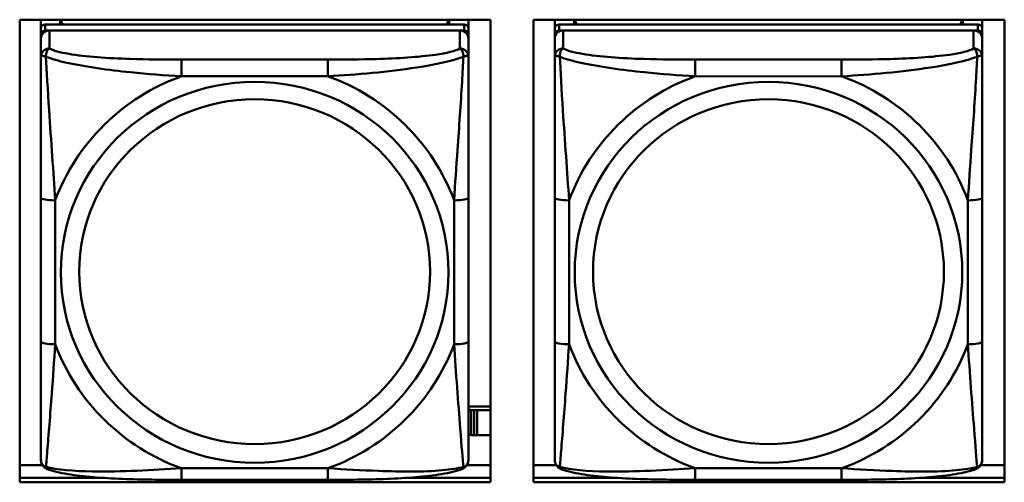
# Model space of a CAD drawing. Header units: inches. Extents: x 0.8 to 72.9, y -7.8 to 49.3.
# Tile 141 of 256: x 47.422 to 48.782, y 12.595 to 13.233. Entities that reach past the tile are written whole.
import ezdxf

# ---------------------------------------------------------------- set-up
doc = ezdxf.new("R2010")
doc.units = ezdxf.units.IN
doc.header["$MEASUREMENT"] = 0
doc.layers.add('Visible Edges(ROSSANSI)', color=7, linetype='Continuous', lineweight=50)
doc.layers.add('Visible Tangent Edges(ROSSANSI)', color=7, linetype='Continuous', lineweight=50)

msp = doc.modelspace()

# ---------------------------------------------------------------- linework, layer by layer
at = {"layer": 'Visible Edges(ROSSANSI)'}
for p, q in [((47.4219, 12.5945), (47.4219, 13.2332)), ((47.4219, 13.2332), (48.0725, 13.2332)), ((47.4513, 12.6806), (47.4513, 13.2332)), ((47.4513, 13.2332), (47.4513, 13.2304)), ((47.4513, 13.2276), (47.4513, 13.2304)), ((47.4513, 13.1909), (47.4513, 13.2276)), ((48.036, 13.2267), (47.4572, 13.2267)), ((47.4779, 13.2267), (47.4779, 13.2332)), ((47.4817, 13.2267), (47.4784, 13.2332)), ((48.0148, 13.2332), (48.0115, 13.2267)), ((48.0153, 13.2332), (48.0153, 13.2267)), ((48.0419, 13.2332), (48.0419, 13.221)), ((48.0725, 13.2332), (48.0725, 12.5945)), ((48.1319, 12.5945), (48.1319, 13.2332)), ((48.1319, 13.2332), (48.7825, 13.2332)), ((48.1613, 12.6806), (48.1613, 13.2332)), ((48.1613, 13.2332), (48.1613, 13.2304)), ((48.1613, 13.2276), (48.1613, 13.2304)), ((48.1613, 13.1909), (48.1613, 13.2276)), ((48.746, 13.2267), (48.1672, 13.2267)), ((48.1879, 13.2267), (48.1879, 13.2332)), ((48.1917, 13.2267), (48.1884, 13.2332)), ((48.7248, 13.2332), (48.7215, 13.2267)), ((48.7253, 13.2332), (48.7253, 13.2267)), ((48.7519, 13.2332), (48.7519, 13.221)), ((48.7825, 13.2332), (48.7825, 12.5945)), ((47.4513, 12.6445), (47.4513, 13.2127)), ((47.4572, 13.2185), (48.036, 13.2185)), ((48.0301, 13.2185), (47.4631, 13.2185)), ((48.0419, 13.2127), (48.0419, 13.2209)), ((48.0419, 13.2127), (48.0419, 13.2069)), ((48.1613, 12.6445), (48.1613, 13.2127)), ((48.1672, 13.2185), (48.746, 13.2185)), ((48.7401, 13.2185), (48.1731, 13.2185)), ((48.7519, 13.2127), (48.7519, 13.2209)), ((48.7519, 13.2127), (48.7519, 13.2069)), ((47.4513, 13.2069), (47.4513, 12.6503)), ((48.0419, 13.182), (48.0419, 13.2069)), ((48.1613, 13.2069), (48.1613, 12.6503)), ((48.7519, 13.182), (48.7519, 13.2069)), ((47.4513, 13.1909), (47.4513, 13.1172)), ((48.1613, 13.1909), (48.1613, 13.1172)), ((47.4513, 13.1701), (47.4513, 12.898)), ((48.1613, 13.1701), (48.1613, 12.898)), ((47.4513, 13.116), (47.4513, 13.1172)), ((48.1613, 13.116), (48.1613, 13.1172)), ((48.0419, 12.7889), (48.0419, 12.9875)), ((48.7519, 12.7889), (48.7519, 12.9875)), ((47.4513, 12.9164), (47.4513, 12.9164)), ((47.4513, 12.898), (47.4513, 12.9164)), ((47.4513, 12.8797), (47.4513, 12.9164)), ((48.1613, 12.9164), (48.1613, 12.9164)), ((48.1613, 12.898), (48.1613, 12.9164)), ((48.1613, 12.8797), (48.1613, 12.9164)), ((47.4513, 12.8439), (47.4513, 12.898)), ((48.1613, 12.8438), (48.1613, 12.898)), ((47.4513, 12.8797), (47.4513, 12.8826)), ((47.4513, 12.8797), (47.4513, 12.7666)), ((48.1613, 12.8797), (48.1613, 12.8825)), ((48.1613, 12.8797), (48.1613, 12.7666)), ((47.4513, 12.8427), (47.4513, 12.8439)), ((48.1613, 12.8427), (48.1613, 12.8438)), ((47.4513, 12.6901), (47.4513, 12.7666)), ((48.1613, 12.69), (48.1613, 12.7666)), ((48.0725, 12.6992), (48.0419, 12.6992)), ((48.0458, 12.6939), (48.0419, 12.6955)), ((48.0498, 12.6939), (48.0498, 12.6941)), ((48.0498, 12.6941), (48.0539, 12.6941)), ((48.0539, 12.6941), (48.0539, 12.6939)), ((47.4513, 12.69), (47.4513, 12.6806)), ((47.4513, 12.6806), (47.4513, 12.6806)), ((48.0458, 12.6939), (48.0498, 12.6939)), ((48.0458, 12.6596), (48.0458, 12.6939)), ((48.0498, 12.6596), (48.0498, 12.6939)), ((48.0539, 12.6939), (48.0539, 12.6596)), ((48.0539, 12.6939), (48.0725, 12.6939)), ((48.1613, 12.69), (48.1613, 12.6806)), ((48.1613, 12.6806), (48.1613, 12.6806)), ((48.0419, 12.6612), (48.0458, 12.6596)), ((48.0498, 12.6596), (48.0458, 12.6596)), ((48.0539, 12.6597), (48.0498, 12.6597)), ((48.0725, 12.6596), (48.0539, 12.6596)), ((47.4513, 12.6503), (47.4513, 12.6527)), ((47.4513, 12.6254), (47.4513, 12.6503)), ((48.1613, 12.6503), (48.1613, 12.6527)), ((48.1613, 12.6254), (48.1613, 12.6503)), ((47.4219, 12.6183), (47.4533, 12.6183)), ((48.0399, 12.6183), (48.0725, 12.6183)), ((48.1319, 12.6183), (48.1633, 12.6183)), ((48.7499, 12.6183), (48.7825, 12.6183)), ((47.4219, 12.6006), (47.5378, 12.6006)), ((47.5378, 12.6006), (47.4219, 12.6006)), ((47.9555, 12.6006), (48.0725, 12.6006)), ((48.0725, 12.6006), (47.9555, 12.6006)), ((48.1319, 12.6006), (48.2476, 12.6006)), ((48.2476, 12.6006), (48.1319, 12.6006)), ((48.6658, 12.6006), (48.7825, 12.6006)), ((48.7825, 12.6006), (48.6658, 12.6006)), ((48.0725, 12.5945), (47.4219, 12.5945)), ((47.8477, 12.598), (47.6454, 12.598)), ((48.7825, 12.5945), (48.1319, 12.5945)), ((48.5577, 12.598), (48.3554, 12.598))]:
    msp.add_line(p, q, dxfattribs=at)
for centre, major_axis, start_param, end_param in [((47.4572, 13.2209), (-0.00591, 0), 4.712366, 6.283162), ((48.036, 13.2209), (0.00591, 0), 6.283162, 7.853958), ((48.1672, 13.2209), (-0.00591, 0), 4.712366, 6.283162), ((48.746, 13.2209), (0.00591, 0), 6.283162, 7.853958), ((47.4631, 13.2069), (-0.0118, 0), 4.712366, 6.283162), ((47.4572, 13.2127), (-0.00591, 0), 4.712366, 6.283162), ((48.0301, 13.2069), (0.0118, 0), 6.283162, 7.853958), ((48.036, 13.2127), (0.00591, 0), 6.283162, 7.853958), ((48.1731, 13.2069), (-0.0118, 0), 4.712366, 6.283162), ((48.1672, 13.2127), (-0.00591, 0), 4.712366, 6.283162), ((48.7401, 13.2069), (0.0118, 0), 6.283162, 7.853958), ((48.746, 13.2127), (0.00591, 0), 6.283162, 7.853958)]:
    msp.add_ellipse(centre, major_axis=major_axis, ratio=0.981793, start_param=start_param, end_param=end_param, dxfattribs=at)
for points, knots in [([(48.0419, 13.182), (48.0419, 13.178), (48.0419, 13.1728), (48.0419, 13.1599), (48.0419, 13.1518), (48.0419, 13.1322), (48.0419, 13.1205), (48.0419, 13.0944), (48.0419, 13.0802), (48.0419, 13.0518), (48.0419, 13.0376), (48.0419, 13.0114), (48.0419, 12.9994), (48.0419, 12.9875)], [-0.7963813, -0.7963813, -0.7963813, -0.7963813, -0.7327374, -0.7327374, -0.6587673, -0.6587673, -0.5649326, -0.5649326, -0.4570471, -0.4570471, -0.3491616, -0.3491616, -0.2569537, -0.2569537, -0.2569537, -0.2569537]), ([(48.7519, 13.182), (48.7519, 13.178), (48.7519, 13.1728), (48.7519, 13.1599), (48.7519, 13.1517), (48.7519, 13.1322), (48.7519, 13.1205), (48.7519, 13.0944), (48.7519, 13.0801), (48.7519, 13.0518), (48.7519, 13.0376), (48.7519, 13.0114), (48.7519, 12.9994), (48.7519, 12.9875)], [-0.7963813, -0.7963813, -0.7963813, -0.7963813, -0.7327374, -0.7327374, -0.6587673, -0.6587673, -0.5649326, -0.5649326, -0.4570471, -0.4570471, -0.3491616, -0.3491616, -0.2569537, -0.2569537, -0.2569537, -0.2569537]), ([(48.0419, 12.7889), (48.0419, 12.775), (48.0419, 12.7611), (48.0419, 12.7336), (48.0419, 12.7201), (48.0419, 12.6942), (48.0419, 12.6815), (48.0419, 12.6587), (48.0419, 12.6484), (48.0419, 12.6342), (48.0419, 12.6295), (48.0419, 12.6263), (48.0419, 12.6257), (48.0419, 12.6254)], [0.2569517, 0.2569517, 0.2569517, 0.2569517, 0.3649254, 0.3649254, 0.472899, 0.472899, 0.5808726, 0.5808726, 0.6888463, 0.6888463, 0.7733641, 0.7733641, 0.7968199, 0.7968199, 0.7968199, 0.7968199]), ([(48.7519, 12.7889), (48.7519, 12.775), (48.7519, 12.7611), (48.7519, 12.7336), (48.7519, 12.7201), (48.7519, 12.6941), (48.7519, 12.6815), (48.7519, 12.6587), (48.7519, 12.6484), (48.7519, 12.6342), (48.7519, 12.6295), (48.7519, 12.6263), (48.7519, 12.6257), (48.7519, 12.6254)], [0.2569517, 0.2569517, 0.2569517, 0.2569517, 0.3649254, 0.3649254, 0.472899, 0.472899, 0.5808726, 0.5808726, 0.6888463, 0.6888463, 0.7733641, 0.7733641, 0.7968199, 0.7968199, 0.7968199, 0.7968199]), ([(47.4593, 12.6131), (47.4583, 12.6135), (47.4572, 12.6142), (47.4552, 12.6157), (47.4544, 12.6167), (47.453, 12.6186), (47.4525, 12.6196), (47.4518, 12.6215), (47.4516, 12.6224), (47.4513, 12.624), (47.4513, 12.6247), (47.4513, 12.6254)], [0.02510758, 0.02510758, 0.02510758, 0.02510758, 0.03074015, 0.03074015, 0.03637271, 0.03637271, 0.04200527, 0.04200527, 0.04763784, 0.04763784, 0.0532704, 0.0532704, 0.0532704, 0.0532704]), ([(47.6454, 12.598), (47.6319, 12.598), (47.6182, 12.598), (47.591, 12.5984), (47.5774, 12.5987), (47.5505, 12.5998), (47.5372, 12.6005), (47.5115, 12.6026), (47.4993, 12.604), (47.4772, 12.6076), (47.4678, 12.6096), (47.4593, 12.6131)], [0.2569517, 0.2569517, 0.2569517, 0.2569517, 0.3597049, 0.3597049, 0.4624581, 0.4624581, 0.5652113, 0.5652113, 0.6679645, 0.6679645, 0.7707177, 0.7707177, 0.7707177, 0.7707177]), ([(48.0338, 12.6131), (48.0254, 12.6096), (48.0159, 12.6076), (47.9938, 12.604), (47.9817, 12.6026), (47.956, 12.6005), (47.9427, 12.5998), (47.9158, 12.5987), (47.9022, 12.5984), (47.8749, 12.598), (47.8613, 12.598), (47.8477, 12.598)], [-0.7703503, -0.7703503, -0.7703503, -0.7703503, -0.667671, -0.667671, -0.5649917, -0.5649917, -0.4623124, -0.4623124, -0.3596331, -0.3596331, -0.2569537, -0.2569537, -0.2569537, -0.2569537]), ([(48.0338, 12.6131), (48.0349, 12.6135), (48.036, 12.6141), (48.0379, 12.6157), (48.0388, 12.6166), (48.0402, 12.6186), (48.0407, 12.6196), (48.0414, 12.6215), (48.0416, 12.6224), (48.0418, 12.624), (48.0419, 12.6247), (48.0419, 12.6254)], [0.0251072, 0.0251072, 0.0251072, 0.0251072, 0.03073932, 0.03073932, 0.03637143, 0.03637143, 0.04200355, 0.04200355, 0.04763567, 0.04763567, 0.05326779, 0.05326779, 0.05326779, 0.05326779]), ([(48.1693, 12.6131), (48.1683, 12.6135), (48.1672, 12.6141), (48.1652, 12.6157), (48.1644, 12.6166), (48.163, 12.6186), (48.1625, 12.6196), (48.1618, 12.6215), (48.1616, 12.6224), (48.1613, 12.624), (48.1613, 12.6247), (48.1613, 12.6254)], [0.02510758, 0.02510758, 0.02510758, 0.02510758, 0.03074015, 0.03074015, 0.03637271, 0.03637271, 0.04200527, 0.04200527, 0.04763784, 0.04763784, 0.0532704, 0.0532704, 0.0532704, 0.0532704]), ([(48.3554, 12.598), (48.3419, 12.598), (48.3282, 12.598), (48.301, 12.5984), (48.2874, 12.5987), (48.2605, 12.5998), (48.2472, 12.6005), (48.2215, 12.6026), (48.2093, 12.604), (48.1872, 12.6076), (48.1778, 12.6096), (48.1693, 12.6131)], [0.2569517, 0.2569517, 0.2569517, 0.2569517, 0.3597049, 0.3597049, 0.4624581, 0.4624581, 0.5652113, 0.5652113, 0.6679645, 0.6679645, 0.7707177, 0.7707177, 0.7707177, 0.7707177]), ([(48.7438, 12.6131), (48.7354, 12.6096), (48.7259, 12.6076), (48.7038, 12.604), (48.6917, 12.6026), (48.666, 12.6005), (48.6527, 12.5998), (48.6258, 12.5987), (48.6122, 12.5984), (48.5849, 12.598), (48.5713, 12.598), (48.5577, 12.598)], [-0.7703503, -0.7703503, -0.7703503, -0.7703503, -0.667671, -0.667671, -0.5649917, -0.5649917, -0.4623124, -0.4623124, -0.3596331, -0.3596331, -0.2569537, -0.2569537, -0.2569537, -0.2569537]), ([(48.7438, 12.6131), (48.7449, 12.6135), (48.746, 12.6141), (48.7479, 12.6157), (48.7488, 12.6166), (48.7502, 12.6186), (48.7507, 12.6196), (48.7514, 12.6215), (48.7516, 12.6224), (48.7518, 12.624), (48.7519, 12.6247), (48.7519, 12.6254)], [0.0251072, 0.0251072, 0.0251072, 0.0251072, 0.03073932, 0.03073932, 0.03637143, 0.03637143, 0.04200355, 0.04200355, 0.04763567, 0.04763567, 0.05326779, 0.05326779, 0.05326779, 0.05326779])]:
    msp.add_open_spline(points, degree=3, knots=knots, dxfattribs=at)
at = {"layer": 'Visible Tangent Edges(ROSSANSI)'}
for p, q in [((47.4572, 13.2185), (47.4572, 13.2267)), ((48.036, 13.2267), (48.036, 13.2185)), ((48.1672, 13.2185), (48.1672, 13.2267)), ((48.746, 13.2267), (48.746, 13.2185)), ((47.4513, 13.2209), (47.4513, 13.2127)), ((47.4631, 13.1936), (47.4631, 13.2185)), ((48.0301, 13.2185), (48.0301, 13.1936)), ((48.1613, 13.2209), (48.1613, 13.2127)), ((48.1731, 13.1936), (48.1731, 13.2185)), ((48.7401, 13.2185), (48.7401, 13.1936)), ((47.4513, 13.2069), (47.4513, 13.182)), ((48.1613, 13.2069), (48.1613, 13.182)), ((47.8477, 13.1781), (47.6454, 13.1781)), ((48.5577, 13.1781), (48.3554, 13.1781)), ((47.6454, 13.1551), (47.8477, 13.1551)), ((48.3554, 13.1551), (48.5577, 13.155)), ((47.4513, 12.9875), (47.4513, 12.7889)), ((47.471, 12.7852), (47.471, 12.9838)), ((48.0222, 12.9838), (48.0222, 12.7852)), ((48.1613, 12.9875), (48.1613, 12.7889)), ((48.181, 12.7852), (48.181, 12.9838)), ((48.7322, 12.9838), (48.7322, 12.7852)), ((47.8477, 12.6139), (47.6454, 12.6139)), ((48.5577, 12.6139), (48.3554, 12.6139))]:
    msp.add_line(p, q, dxfattribs=at)
for centre, major_axis, ratio, start_param, end_param in [((47.4631, 13.182), (-0.0118, 0), 0.981793, 4.712366, 6.283162), ((48.0301, 13.182), (0.0118, 0), 0.981793, 6.283162, 7.853958), ((48.1731, 13.182), (-0.0118, 0), 0.981793, 4.712366, 6.283162), ((48.7401, 13.182), (0.0118, 0), 0.981793, 6.283162, 7.853958), ((47.6454, 13.1588), (0, 0.0197), 0.00001, 4.521276, 6.092073), ((47.8477, 13.1588), (0, 0.0197), 0.00001, 4.521276, 6.092078), ((48.3554, 13.1588), (0, 0.0197), 0.00001, 4.521276, 6.092073), ((48.5577, 13.1588), (0, 0.0197), 0.00001, 4.521276, 6.092078), ((47.7466, 12.8845), (-0.2936, 0), 0.981793, 5.064132, 5.931395), ((47.7466, 12.8845), (0.2936, 0), 0.981793, 0.351743, 1.219006), ((48.4566, 12.8845), (-0.2936, 0), 0.981793, 5.064132, 5.931395), ((48.4566, 12.8845), (0.2936, 0), 0.981793, 0.351743, 1.219006), ((47.471, 12.9875), (-0.0197, 0), 0.189952, 0.000005, 1.570801), ((48.0222, 12.9875), (0.0197, 0), 0.189952, 4.712393, 6.28319), ((48.181, 12.9875), (-0.0197, 0), 0.189952, 0.000005, 1.570801), ((48.7322, 12.9875), (0.0197, 0), 0.189952, 4.712393, 6.28319), ((47.471, 12.7889), (-0.0197, 0), 0.189952, 0.000005, 1.570801), ((47.7466, 12.8845), (-0.2936, 0), 0.981793, 0.351743, 1.219006), ((47.7466, 12.8845), (0.2936, 0), 0.981793, 5.064132, 5.931395), ((48.0222, 12.7889), (0.0197, 0), 0.189952, 4.712393, 6.28319), ((48.181, 12.7889), (-0.0197, 0), 0.189952, 0.000005, 1.570801), ((48.4566, 12.8845), (-0.2936, 0), 0.981793, 0.351743, 1.219006), ((48.4566, 12.8845), (0.2936, 0), 0.981793, 5.064132, 5.931395), ((48.7322, 12.7889), (0.0197, 0), 0.189952, 4.712393, 6.28319), ((47.6454, 12.6177), (0, -0.0197), 0.00001, 0.000003, 1.379683), ((47.8477, 12.6177), (0, -0.0197), 0.00001, 0.000005, 1.379683), ((48.3554, 12.6176), (0, -0.0197), 0.00001, 0.000001, 1.379683), ((48.5577, 12.6176), (0, -0.0197), 0.00001, 0.000003, 1.379683)]:
    msp.add_ellipse(centre, major_axis=major_axis, ratio=ratio, start_param=start_param, end_param=end_param, dxfattribs=at)
for centre, major_axis in [((47.7466, 12.8845), (-0.2678, 0)), ((48.4566, 12.8845), (-0.2678, 0)), ((47.7466, 12.8853), (-0.2424, 0)), ((48.4566, 12.8853), (-0.2424, 0))]:
    msp.add_ellipse(centre, major_axis=major_axis, ratio=0.981793, dxfattribs=at)
for points, knots in [([(47.4582, 13.1821), (47.4582, 13.1832), (47.4582, 13.1842), (47.4584, 13.1862), (47.4586, 13.1872), (47.4591, 13.1887), (47.4593, 13.1892), (47.4596, 13.1899), (47.4597, 13.1901), (47.46, 13.1907), (47.4602, 13.191), (47.4608, 13.1918), (47.4612, 13.1922), (47.4621, 13.193), (47.4626, 13.1933), (47.4631, 13.1936)], [-0.00023197, -0.00023197, -0.00023197, -0.00023197, 0.00913095, 0.00913095, 0.01983142, 0.01983142, 0.02651922, 0.02651922, 0.02986312, 0.02986312, 0.03521335, 0.03521335, 0.04377373, 0.04377373, 0.0532704, 0.0532704, 0.0532704, 0.0532704]), ([(47.6454, 13.1781), (47.6218, 13.1781), (47.5978, 13.1783), (47.5744, 13.1791), (47.5437, 13.18), (47.5129, 13.182), (47.4896, 13.186), (47.4776, 13.1881), (47.468, 13.1907), (47.4631, 13.1936)], [0.2569537, 0.2569537, 0.2569537, 0.2569537, 0.4371919, 0.4371919, 0.4371919, 0.6739428, 0.6739428, 0.6739428, 0.7963818, 0.7963818, 0.7963818, 0.7963818]), ([(48.0301, 13.1936), (48.0243, 13.1901), (48.0118, 13.1871), (47.9966, 13.1849), (47.9732, 13.1815), (47.9441, 13.1798), (47.915, 13.1789), (47.8928, 13.1783), (47.8702, 13.1781), (47.8477, 13.1781)], [-0.7968224, -0.7968224, -0.7968224, -0.7968224, -0.6514613, -0.6514613, -0.6514613, -0.427691, -0.427691, -0.427691, -0.2569517, -0.2569517, -0.2569517, -0.2569517]), ([(48.0301, 13.1936), (48.0306, 13.1933), (48.0311, 13.193), (48.032, 13.1922), (48.0324, 13.1918), (48.0329, 13.191), (48.0332, 13.1907), (48.0335, 13.1901), (48.0336, 13.1899), (48.0339, 13.1892), (48.0341, 13.1886), (48.0345, 13.1872), (48.0348, 13.1862), (48.035, 13.1842), (48.035, 13.1832), (48.035, 13.1821)], [-0.0532704, -0.0532704, -0.0532704, -0.0532704, -0.04377373, -0.04377373, -0.03521335, -0.03521335, -0.02986312, -0.02986312, -0.02651922, -0.02651922, -0.01983142, -0.01983142, -0.00913095, -0.00913095, 0.00023197, 0.00023197, 0.00023197, 0.00023197]), ([(48.1682, 13.1821), (48.1682, 13.1832), (48.1682, 13.1842), (48.1684, 13.1862), (48.1686, 13.1872), (48.1691, 13.1886), (48.1693, 13.1891), (48.1696, 13.1899), (48.1697, 13.1901), (48.17, 13.1907), (48.1702, 13.191), (48.1708, 13.1918), (48.1712, 13.1922), (48.1721, 13.193), (48.1726, 13.1933), (48.1731, 13.1936)], [-0.00023197, -0.00023197, -0.00023197, -0.00023197, 0.00913095, 0.00913095, 0.01983142, 0.01983142, 0.02651922, 0.02651922, 0.02986312, 0.02986312, 0.03521335, 0.03521335, 0.04377373, 0.04377373, 0.0532704, 0.0532704, 0.0532704, 0.0532704]), ([(48.3554, 13.1781), (48.3318, 13.1781), (48.3078, 13.1783), (48.2844, 13.179), (48.2537, 13.18), (48.2229, 13.182), (48.1996, 13.186), (48.1876, 13.1881), (48.178, 13.1906), (48.1731, 13.1936)], [0.2569537, 0.2569537, 0.2569537, 0.2569537, 0.4371919, 0.4371919, 0.4371919, 0.6739428, 0.6739428, 0.6739428, 0.7963818, 0.7963818, 0.7963818, 0.7963818]), ([(48.7401, 13.1936), (48.7343, 13.1901), (48.7218, 13.1871), (48.7066, 13.1849), (48.6832, 13.1815), (48.6541, 13.1798), (48.625, 13.1789), (48.6028, 13.1783), (48.5802, 13.1781), (48.5577, 13.1781)], [-0.7968224, -0.7968224, -0.7968224, -0.7968224, -0.6514613, -0.6514613, -0.6514613, -0.427691, -0.427691, -0.427691, -0.2569517, -0.2569517, -0.2569517, -0.2569517]), ([(48.7401, 13.1936), (48.7406, 13.1933), (48.7411, 13.193), (48.742, 13.1922), (48.7424, 13.1918), (48.7429, 13.191), (48.7432, 13.1906), (48.7435, 13.1901), (48.7436, 13.1898), (48.7439, 13.1891), (48.7441, 13.1886), (48.7445, 13.1872), (48.7448, 13.1862), (48.745, 13.1842), (48.745, 13.1832), (48.745, 13.1821)], [-0.0532704, -0.0532704, -0.0532704, -0.0532704, -0.04377373, -0.04377373, -0.03521335, -0.03521335, -0.02986312, -0.02986312, -0.02651922, -0.02651922, -0.01983142, -0.01983142, -0.00913095, -0.00913095, 0.00023197, 0.00023197, 0.00023197, 0.00023197]), ([(47.4513, 13.182), (47.4513, 13.1823), (47.4514, 13.1825), (47.4516, 13.1828), (47.4518, 13.183), (47.4522, 13.1831), (47.4524, 13.1832), (47.4527, 13.1832), (47.4528, 13.1832), (47.4532, 13.1832), (47.4535, 13.1832), (47.4545, 13.1831), (47.4551, 13.183), (47.4566, 13.1826), (47.4573, 13.1824), (47.4582, 13.1821)], [-0.0532704, -0.0532704, -0.0532704, -0.0532704, -0.04377373, -0.04377373, -0.03521335, -0.03521335, -0.02986312, -0.02986312, -0.02651922, -0.02651922, -0.01983142, -0.01983142, -0.00913095, -0.00913095, 0.00023197, 0.00023197, 0.00023197, 0.00023197]), ([(47.4513, 13.182), (47.4513, 13.1729), (47.4513, 13.1576), (47.4513, 13.1405), (47.4513, 13.1141), (47.4513, 13.0838), (47.4513, 13.0544), (47.4513, 13.0319), (47.4513, 13.0095), (47.4513, 12.9875)], [-0.7968224, -0.7968224, -0.7968224, -0.7968224, -0.6514613, -0.6514613, -0.6514613, -0.427691, -0.427691, -0.427691, -0.2569517, -0.2569517, -0.2569517, -0.2569517]), ([(47.4582, 13.1821), (47.4658, 13.1792), (47.4758, 13.1763), (47.5129, 13.1681), (47.5446, 13.1638), (47.5988, 13.1582), (47.6221, 13.1564), (47.6454, 13.1551)], [-0.7478145, -0.7478145, -0.7478145, -0.7478145, -0.6493253, -0.6493253, -0.427691, -0.427691, -0.2569537, -0.2569537, -0.2569537, -0.2569537]), ([(47.471, 12.9838), (47.4686, 13.0235), (47.4653, 13.0657), (47.4607, 13.1356), (47.4591, 13.1631), (47.4582, 13.1821)], [0.2569517, 0.2569517, 0.2569517, 0.2569517, 0.5559983, 0.5559983, 0.7482818, 0.7482818, 0.7482818, 0.7482818]), ([(47.8477, 13.1551), (47.8882, 13.1574), (47.9306, 13.1612), (47.9962, 13.1712), (48.0207, 13.1763), (48.035, 13.1821)], [0.2569517, 0.2569517, 0.2569517, 0.2569517, 0.5559983, 0.5559983, 0.7482818, 0.7482818, 0.7482818, 0.7482818]), ([(48.035, 13.1821), (48.0345, 13.1721), (48.0339, 13.16), (48.0314, 13.1179), (48.0291, 13.0848), (48.0252, 13.0297), (48.0236, 13.0067), (48.0222, 12.9838)], [-0.7478145, -0.7478145, -0.7478145, -0.7478145, -0.6493253, -0.6493253, -0.427691, -0.427691, -0.2569537, -0.2569537, -0.2569537, -0.2569537]), ([(48.035, 13.1821), (48.0359, 13.1824), (48.0366, 13.1826), (48.0381, 13.183), (48.0387, 13.1831), (48.0396, 13.1832), (48.04, 13.1832), (48.0404, 13.1832), (48.0405, 13.1832), (48.0408, 13.1831), (48.041, 13.1831), (48.0414, 13.1829), (48.0415, 13.1828), (48.0418, 13.1825), (48.0419, 13.1823), (48.0419, 13.182)], [-0.00023197, -0.00023197, -0.00023197, -0.00023197, 0.00913095, 0.00913095, 0.01983142, 0.01983142, 0.02651922, 0.02651922, 0.02986312, 0.02986312, 0.03521335, 0.03521335, 0.04377373, 0.04377373, 0.0532704, 0.0532704, 0.0532704, 0.0532704]), ([(48.1613, 13.182), (48.1613, 13.1822), (48.1614, 13.1825), (48.1616, 13.1828), (48.1618, 13.1829), (48.1622, 13.1831), (48.1624, 13.1831), (48.1627, 13.1832), (48.1628, 13.1832), (48.1632, 13.1832), (48.1635, 13.1832), (48.1645, 13.1831), (48.1651, 13.183), (48.1666, 13.1826), (48.1673, 13.1824), (48.1682, 13.1821)], [-0.0532704, -0.0532704, -0.0532704, -0.0532704, -0.04377373, -0.04377373, -0.03521335, -0.03521335, -0.02986312, -0.02986312, -0.02651922, -0.02651922, -0.01983142, -0.01983142, -0.00913095, -0.00913095, 0.00023197, 0.00023197, 0.00023197, 0.00023197]), ([(48.1613, 13.182), (48.1613, 13.1729), (48.1613, 13.1576), (48.1613, 13.1405), (48.1613, 13.114), (48.1613, 13.0837), (48.1613, 13.0544), (48.1613, 13.0319), (48.1613, 13.0095), (48.1613, 12.9875)], [-0.7968224, -0.7968224, -0.7968224, -0.7968224, -0.6514613, -0.6514613, -0.6514613, -0.427691, -0.427691, -0.427691, -0.2569517, -0.2569517, -0.2569517, -0.2569517]), ([(48.1682, 13.1821), (48.1758, 13.1791), (48.1858, 13.1763), (48.2229, 13.1681), (48.2546, 13.1638), (48.3088, 13.1582), (48.3321, 13.1564), (48.3554, 13.1551)], [-0.7478145, -0.7478145, -0.7478145, -0.7478145, -0.6493253, -0.6493253, -0.427691, -0.427691, -0.2569537, -0.2569537, -0.2569537, -0.2569537]), ([(48.181, 12.9838), (48.1786, 13.0235), (48.1753, 13.0656), (48.1707, 13.1356), (48.1691, 13.1631), (48.1682, 13.1821)], [0.2569517, 0.2569517, 0.2569517, 0.2569517, 0.5559983, 0.5559983, 0.7482818, 0.7482818, 0.7482818, 0.7482818]), ([(48.5577, 13.155), (48.5982, 13.1574), (48.6406, 13.1611), (48.7062, 13.1712), (48.7307, 13.1763), (48.745, 13.1821)], [0.2569517, 0.2569517, 0.2569517, 0.2569517, 0.5559983, 0.5559983, 0.7482818, 0.7482818, 0.7482818, 0.7482818]), ([(48.745, 13.1821), (48.7445, 13.1721), (48.7439, 13.16), (48.7414, 13.1179), (48.7391, 13.0847), (48.7352, 13.0297), (48.7336, 13.0067), (48.7322, 12.9838)], [-0.7478145, -0.7478145, -0.7478145, -0.7478145, -0.6493253, -0.6493253, -0.427691, -0.427691, -0.2569537, -0.2569537, -0.2569537, -0.2569537]), ([(48.745, 13.1821), (48.7459, 13.1824), (48.7466, 13.1826), (48.7481, 13.183), (48.7487, 13.1831), (48.7496, 13.1832), (48.75, 13.1832), (48.7504, 13.1832), (48.7505, 13.1832), (48.7508, 13.1831), (48.751, 13.1831), (48.7514, 13.1829), (48.7515, 13.1828), (48.7518, 13.1825), (48.7519, 13.1822), (48.7519, 13.182)], [-0.00023197, -0.00023197, -0.00023197, -0.00023197, 0.00913095, 0.00913095, 0.01983142, 0.01983142, 0.02651922, 0.02651922, 0.02986312, 0.02986312, 0.03521335, 0.03521335, 0.04377373, 0.04377373, 0.0532704, 0.0532704, 0.0532704, 0.0532704]), ([(47.4513, 12.7889), (47.4513, 12.7657), (47.4513, 12.7423), (47.4513, 12.7201), (47.4513, 12.691), (47.4513, 12.6627), (47.4513, 12.6438), (47.4513, 12.6341), (47.4513, 12.6272), (47.4513, 12.6254)], [0.2569537, 0.2569537, 0.2569537, 0.2569537, 0.4371919, 0.4371919, 0.4371919, 0.6739428, 0.6739428, 0.6739428, 0.7963818, 0.7963818, 0.7963818, 0.7963818]), ([(47.4582, 12.6158), (47.4586, 12.6208), (47.4593, 12.6284), (47.4618, 12.659), (47.4641, 12.6881), (47.4679, 12.7396), (47.4696, 12.7622), (47.471, 12.7852)], [-0.7478145, -0.7478145, -0.7478145, -0.7478145, -0.6493253, -0.6493253, -0.427691, -0.427691, -0.2569537, -0.2569537, -0.2569537, -0.2569537]), ([(48.0222, 12.7852), (48.0246, 12.7454), (48.0279, 12.7044), (48.0325, 12.6454), (48.0341, 12.625), (48.035, 12.6157)], [0.2569517, 0.2569517, 0.2569517, 0.2569517, 0.5559983, 0.5559983, 0.7482818, 0.7482818, 0.7482818, 0.7482818]), ([(48.1613, 12.7889), (48.1613, 12.7657), (48.1613, 12.7423), (48.1613, 12.7201), (48.1613, 12.691), (48.1613, 12.6627), (48.1613, 12.6438), (48.1613, 12.6341), (48.1613, 12.6272), (48.1613, 12.6254)], [0.2569537, 0.2569537, 0.2569537, 0.2569537, 0.4371919, 0.4371919, 0.4371919, 0.6739428, 0.6739428, 0.6739428, 0.7963818, 0.7963818, 0.7963818, 0.7963818]), ([(48.1682, 12.6157), (48.1686, 12.6208), (48.1693, 12.6284), (48.1718, 12.659), (48.1741, 12.6881), (48.1779, 12.7396), (48.1796, 12.7622), (48.181, 12.7852)], [-0.7478145, -0.7478145, -0.7478145, -0.7478145, -0.6493253, -0.6493253, -0.427691, -0.427691, -0.2569537, -0.2569537, -0.2569537, -0.2569537]), ([(48.7322, 12.7852), (48.7346, 12.7454), (48.7379, 12.7043), (48.7425, 12.6454), (48.7441, 12.6249), (48.745, 12.6157)], [0.2569517, 0.2569517, 0.2569517, 0.2569517, 0.5559983, 0.5559983, 0.7482818, 0.7482818, 0.7482818, 0.7482818]), ([(47.4582, 12.6158), (47.4573, 12.616), (47.4566, 12.6163), (47.4551, 12.6172), (47.4545, 12.6177), (47.4535, 12.6187), (47.4532, 12.6191), (47.4528, 12.6197), (47.4527, 12.6199), (47.4524, 12.6205), (47.4522, 12.6208), (47.4518, 12.6218), (47.4516, 12.6224), (47.4514, 12.6238), (47.4513, 12.6246), (47.4513, 12.6254)], [-0.00023197, -0.00023197, -0.00023197, -0.00023197, 0.00913095, 0.00913095, 0.01983142, 0.01983142, 0.02651922, 0.02651922, 0.02986312, 0.02986312, 0.03521335, 0.03521335, 0.04377373, 0.04377373, 0.0532704, 0.0532704, 0.0532704, 0.0532704]), ([(47.4593, 12.6131), (47.4592, 12.6132), (47.459, 12.6133), (47.4586, 12.6136), (47.4584, 12.6139), (47.4582, 12.6147), (47.4581, 12.6152), (47.4582, 12.6158)], [-0.02510758, -0.02510758, -0.02510758, -0.02510758, -0.01983142, -0.01983142, -0.00913095, -0.00913095, 0.00023197, 0.00023197, 0.00023197, 0.00023197]), ([(47.6454, 12.6139), (47.605, 12.6115), (47.5626, 12.6088), (47.4969, 12.6099), (47.4725, 12.6118), (47.4582, 12.6158)], [0.2569517, 0.2569517, 0.2569517, 0.2569517, 0.5559983, 0.5559983, 0.7482818, 0.7482818, 0.7482818, 0.7482818]), ([(48.035, 12.6157), (48.0274, 12.6138), (48.0173, 12.6121), (47.9803, 12.6088), (47.9486, 12.6091), (47.8943, 12.6111), (47.8711, 12.6125), (47.8477, 12.6139)], [-0.7478145, -0.7478145, -0.7478145, -0.7478145, -0.6493253, -0.6493253, -0.427691, -0.427691, -0.2569537, -0.2569537, -0.2569537, -0.2569537]), ([(48.035, 12.6157), (48.035, 12.6152), (48.035, 12.6147), (48.0347, 12.6139), (48.0345, 12.6136), (48.0341, 12.6132), (48.034, 12.6132), (48.0338, 12.6131)], [-0.00023197, -0.00023197, -0.00023197, -0.00023197, 0.00913095, 0.00913095, 0.01983142, 0.01983142, 0.0251072, 0.0251072, 0.0251072, 0.0251072]), ([(48.0419, 12.6254), (48.0419, 12.6246), (48.0418, 12.6238), (48.0415, 12.6224), (48.0414, 12.6218), (48.041, 12.6208), (48.0408, 12.6205), (48.0405, 12.6199), (48.0404, 12.6197), (48.0399, 12.619), (48.0396, 12.6186), (48.0387, 12.6177), (48.038, 12.6172), (48.0366, 12.6163), (48.0358, 12.616), (48.035, 12.6157)], [-0.05326779, -0.05326779, -0.05326779, -0.05326779, -0.04377373, -0.04377373, -0.03521335, -0.03521335, -0.02986312, -0.02986312, -0.02651922, -0.02651922, -0.01983142, -0.01983142, -0.00913095, -0.00913095, 0.00023197, 0.00023197, 0.00023197, 0.00023197]), ([(48.1682, 12.6157), (48.1673, 12.616), (48.1666, 12.6163), (48.1651, 12.6172), (48.1645, 12.6177), (48.1635, 12.6186), (48.1632, 12.619), (48.1628, 12.6197), (48.1627, 12.6199), (48.1624, 12.6204), (48.1622, 12.6208), (48.1618, 12.6218), (48.1616, 12.6224), (48.1614, 12.6238), (48.1613, 12.6246), (48.1613, 12.6254)], [-0.00023197, -0.00023197, -0.00023197, -0.00023197, 0.00913095, 0.00913095, 0.01983142, 0.01983142, 0.02651922, 0.02651922, 0.02986312, 0.02986312, 0.03521335, 0.03521335, 0.04377373, 0.04377373, 0.0532704, 0.0532704, 0.0532704, 0.0532704]), ([(48.1693, 12.6131), (48.1692, 12.6132), (48.169, 12.6132), (48.1686, 12.6136), (48.1684, 12.6139), (48.1682, 12.6147), (48.1681, 12.6152), (48.1682, 12.6157)], [-0.02510758, -0.02510758, -0.02510758, -0.02510758, -0.01983142, -0.01983142, -0.00913095, -0.00913095, 0.00023197, 0.00023197, 0.00023197, 0.00023197]), ([(48.3554, 12.6139), (48.315, 12.6115), (48.2726, 12.6088), (48.2069, 12.6098), (48.1825, 12.6118), (48.1682, 12.6157)], [0.2569517, 0.2569517, 0.2569517, 0.2569517, 0.5559983, 0.5559983, 0.7482818, 0.7482818, 0.7482818, 0.7482818]), ([(48.745, 12.6157), (48.7374, 12.6137), (48.7273, 12.6121), (48.6903, 12.6088), (48.6586, 12.609), (48.6043, 12.6111), (48.5811, 12.6125), (48.5577, 12.6139)], [-0.7478145, -0.7478145, -0.7478145, -0.7478145, -0.6493253, -0.6493253, -0.427691, -0.427691, -0.2569537, -0.2569537, -0.2569537, -0.2569537]), ([(48.745, 12.6157), (48.745, 12.6152), (48.745, 12.6147), (48.7447, 12.6139), (48.7445, 12.6136), (48.7441, 12.6132), (48.744, 12.6131), (48.7438, 12.6131)], [-0.00023197, -0.00023197, -0.00023197, -0.00023197, 0.00913095, 0.00913095, 0.01983142, 0.01983142, 0.0251072, 0.0251072, 0.0251072, 0.0251072]), ([(48.7519, 12.6254), (48.7519, 12.6246), (48.7518, 12.6238), (48.7515, 12.6224), (48.7514, 12.6218), (48.751, 12.6208), (48.7508, 12.6204), (48.7505, 12.6199), (48.7504, 12.6196), (48.7499, 12.619), (48.7496, 12.6186), (48.7487, 12.6177), (48.748, 12.6171), (48.7466, 12.6163), (48.7458, 12.616), (48.745, 12.6157)], [-0.05326779, -0.05326779, -0.05326779, -0.05326779, -0.04377373, -0.04377373, -0.03521335, -0.03521335, -0.02986312, -0.02986312, -0.02651922, -0.02651922, -0.01983142, -0.01983142, -0.00913095, -0.00913095, 0.00023197, 0.00023197, 0.00023197, 0.00023197])]:
    msp.add_open_spline(points, degree=3, knots=knots, dxfattribs=at)

doc.saveas('drawing.dxf')
